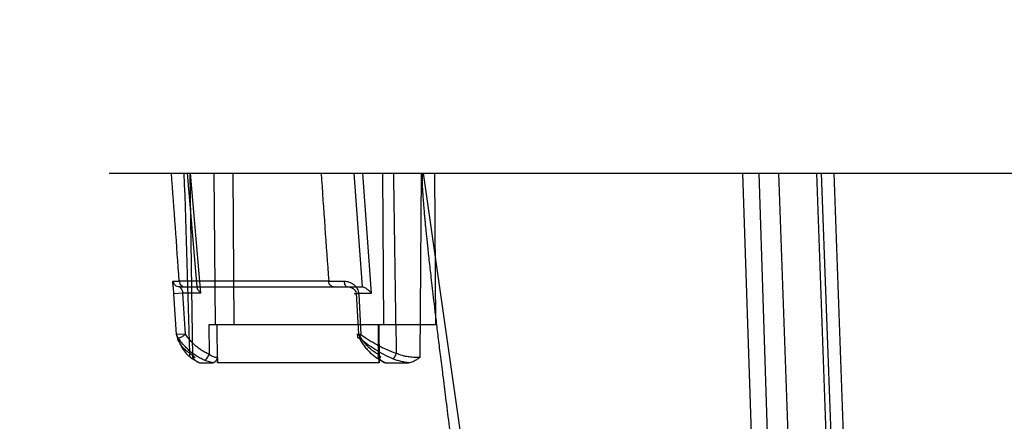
# Model space of a CAD drawing. Header units: millimetres. Extents: x 0 to 297, y 0 to 210.
# Tile 234 of 256: x 58.05 to 58.752, y 161.739 to 162.024. Entities that reach past the tile are written whole.
import ezdxf

# ---------------------------------------------------------------- set-up
doc = ezdxf.new("R2010")
doc.units = ezdxf.units.MM
doc.header["$LTSCALE"] = 16.335
doc.layers.get('0').update_dxf_attribs({"linetype": 'CONTINUOUS'})
doc.layers.add('AXES_REF', color=7, linetype='CONTINUOUS')
doc.layers.add('INTFCLR_144815', color=7, linetype='CONTINUOUS')

msp = doc.modelspace()

# ---------------------------------------------------------------- linework, layer by layer
at = {"color": 7, "linetype": 'Continuous'}
for centre, radius in [((57.53761, 154.41059), 8.72625), ((57.53761, 154.41059), 8.7255), ((57.53761, 154.41059), 8.66962), ((57.53761, 160.97879), 0.7695)]:
    msp.add_circle(centre, radius, dxfattribs=at)
msp.add_arc((57.53761, 154.41059), 8.64, 278.277129, 261.722871, dxfattribs=at)
at = {"layer": 'AXES_REF', "color": 9, "linetype": 'Continuous'}
msp.add_circle((57.53761, 154.41059), 7.96006, dxfattribs=at)
at = {"layer": 'INTFCLR_144815', "color": 6, "linetype": 'Continuous'}
for p, q in [((58.11415, 161.91521), (59.69757, 161.91521)), ((58.16861, 161.8006), (58.16667, 161.82971)), ((58.29193, 161.8006), (58.29032, 161.82971)), ((58.34688, 161.80721), (58.18511, 161.80721)), ((58.19123, 161.78392), (58.19126, 161.78021)), ((58.30637, 161.78021), (58.30634, 161.78392)), ((58.17845, 161.78021), (58.1883, 161.78021)), ((58.1913, 161.78021), (58.19126, 161.78021)), ((58.30637, 161.78021), (58.30631, 161.78021)), ((58.31095, 161.78021), (58.32722, 161.78021))]:
    msp.add_line(p, q, dxfattribs=at)
at = {"layer": 'INTFCLR_144815', "color": 9, "linetype": 'Continuous'}
for p, q in [((58.17692, 161.83422), (58.16993, 161.91521)), ((58.17386, 161.78392), (58.17183, 161.91521)), ((58.17949, 161.82971), (58.17212, 161.91521)), ((58.18874, 161.91521), (58.1896, 161.80721)), ((58.20218, 161.91521), (58.20303, 161.80721)), ((58.28847, 161.91521), (58.29429, 161.83422)), ((58.30099, 161.82971), (58.29485, 161.91521)), ((58.30869, 161.91521), (58.30941, 161.80721)), ((58.33629, 161.91521), (58.33533, 161.78392)), ((58.33781, 161.91521), (58.50102, 160.77407)), ((58.34688, 161.80721), (58.34617, 161.91521)), ((58.56521, 161.91521), (58.5885, 161.21427)), ((58.57682, 161.91521), (58.59939, 161.21451)), ((58.59086, 161.91521), (58.61537, 161.21333)), ((58.61786, 161.91521), (58.64234, 161.21427)), ((58.64691, 161.21306), (58.62147, 161.91521)), ((58.6301, 161.91521), (58.65495, 161.21421)), ((58.15983, 161.83837), (58.16404, 161.83834)), ((58.27051, 161.83834), (58.16404, 161.83834)), ((58.16427, 161.83421), (58.29431, 161.83421)), ((58.16667, 161.82971), (58.1603, 161.82943)), ((58.16223, 161.80032), (58.1603, 161.82943)), ((58.17949, 161.82971), (58.16667, 161.82971)), ((58.29032, 161.82971), (58.30099, 161.82971)), ((58.29189, 161.82943), (58.29344, 161.80032)), ((58.18511, 161.80721), (58.18528, 161.7863)), ((58.1913, 161.78021), (58.19108, 161.80721)), ((58.30567, 161.80721), (58.30581, 161.7863)), ((58.30613, 161.80721), (58.30631, 161.78021)), ((58.16861, 161.8006), (58.16223, 161.80032)), ((58.29213, 161.798), (58.29344, 161.80032)), ((58.17362, 161.78301), (58.17845, 161.78021)), ((58.30631, 161.78021), (58.1913, 161.78021)), ((58.30754, 161.78211), (58.31095, 161.78021))]:
    msp.add_line(p, q, dxfattribs=at)
for centre, radius, start, end in [((41.61892, 160.68451), 16.58531, 3.98925, 4.255525), ((7.76932, 160.27113), 50.42515, 1.722695, 1.86843), ((69.68021, 162.6778), 11.44054, 183.821948, 184.207914), ((90.62134, 162.34308), 32.30757, 180.758821, 180.986196), ((58.26166, 165.95929), 4.12097, 270.12301, 270.27481)]:
    msp.add_arc(centre, radius, start, end, dxfattribs=at)
at = {"layer": 'INTFCLR_144815', "color": 7, "linetype": 'Continuous'}
msp.add_open_spline([(58.33781, 161.91521), (58.33745, 161.91522), (58.33725, 161.91416), (58.33711, 161.9132), (58.33705, 161.91205), (58.33702, 161.91077), (58.33702, 161.90936), (58.33705, 161.90777), (58.33711, 161.90612), (58.33717, 161.90462), (58.33724, 161.90327), (58.33731, 161.90204), (58.3374, 161.90063), (58.3375, 161.89912), (58.33761, 161.89755), (58.33773, 161.89589), (58.33788, 161.89402), (58.33805, 161.89189), (58.33824, 161.88959), (58.33846, 161.88708), (58.33871, 161.88434), (58.33899, 161.88137), (58.3393, 161.87812), (58.33965, 161.87452), (58.34006, 161.87055), (58.34051, 161.86623), (58.34101, 161.86149), (58.34159, 161.85611), (58.34223, 161.85025), (58.34295, 161.84385), (58.34376, 161.83679), (58.3447, 161.8287), (58.34575, 161.81971), (58.34696, 161.80962), (58.34833, 161.79834), (58.34991, 161.78547), (58.3517, 161.77102), (58.35375, 161.75471), (58.35608, 161.7364), (58.35865, 161.71636), (58.36147, 161.69463), (58.36448, 161.67157), (58.36771, 161.64702), (58.37111, 161.62135), (58.37467, 161.59462), (58.37837, 161.56698), (58.38224, 161.53824), (58.38629, 161.50821), (58.39052, 161.47708), (58.39485, 161.44527), (58.39927, 161.41291), (58.40382, 161.3797), (58.40856, 161.34517), (58.4118, 161.32169), (58.41346, 161.30967)], degree=3, knots=[0, 0, 0, 0, 0.001795, 0.003551, 0.00548, 0.007243, 0.009897, 0.01236, 0.015094, 0.01798, 0.019731, 0.021737, 0.024041, 0.026693, 0.029138, 0.031796, 0.034849, 0.03837, 0.042287, 0.046215, 0.050731, 0.055784, 0.060891, 0.066762, 0.07354, 0.080515, 0.088122, 0.096924, 0.107137, 0.117055, 0.128573, 0.14206, 0.157065, 0.173035, 0.191986, 0.212883, 0.236766, 0.263517, 0.293645, 0.327428, 0.36277, 0.401335, 0.44166, 0.484415, 0.528564, 0.574155, 0.621381, 0.67104, 0.723075, 0.775722, 0.828747, 0.883552, 0.940366, 1, 1, 1, 1], dxfattribs=at)
at = {"layer": 'INTFCLR_144815', "color": 9, "linetype": 'Continuous'}
for points, knots in [([(58.1603, 161.82943), (58.16026, 161.83004), (58.16017, 161.83123), (58.15998, 161.83293), (58.1598, 161.83447), (58.15962, 161.83576), (58.15954, 161.83695), (58.15942, 161.83772), (58.15968, 161.83838), (58.15983, 161.83837)], [0, 0, 0, 0, 0.203029, 0.394511, 0.5656, 0.712016, 0.830468, 0.949109, 1, 1, 1, 1]), ([(58.16427, 161.83421), (58.16374, 161.83421), (58.16263, 161.83442), (58.16116, 161.83533), (58.16015, 161.83673), (58.15987, 161.83784), (58.15983, 161.83837)], [0, 0, 0, 0, 0.240119, 0.498612, 0.757936, 1, 1, 1, 1]), ([(58.16404, 161.83834), (58.16408, 161.83781), (58.16434, 161.83673), (58.16524, 161.83534), (58.16656, 161.83442), (58.16758, 161.83421), (58.16807, 161.83421)], [0, 0, 0, 0, 0.253144, 0.517095, 0.770491, 1, 1, 1, 1]), ([(58.16427, 161.83421), (58.16443, 161.83421), (58.16478, 161.8338), (58.16529, 161.83321), (58.16612, 161.83182), (58.16655, 161.83061), (58.16667, 161.82971)], [0, 0, 0, 0, 0.087101, 0.268591, 0.482474, 1, 1, 1, 1]), ([(58.27396, 161.83421), (58.27354, 161.83421), (58.27263, 161.83444), (58.27151, 161.83538), (58.27076, 161.83676), (58.27054, 161.83781), (58.27051, 161.83834)], [0, 0, 0, 0, 0.212514, 0.458629, 0.730258, 1, 1, 1, 1]), ([(58.28143, 161.83837), (58.28203, 161.83838), (58.28325, 161.83826), (58.28503, 161.83776), (58.28675, 161.83696), (58.28833, 161.83589), (58.28972, 161.83457), (58.29121, 161.83254), (58.29182, 161.83067), (58.29189, 161.82943)], [0, 0, 0, 0, 0.11989, 0.243617, 0.369457, 0.497233, 0.624296, 0.751606, 1, 1, 1, 1]), ([(58.28143, 161.83837), (58.28145, 161.83785), (58.2816, 161.83682), (58.28211, 161.83525), (58.28312, 161.83421), (58.28378, 161.83421)], [0, 0, 0, 0, 0.310046, 0.605159, 1, 1, 1, 1]), ([(58.29032, 161.82971), (58.29024, 161.83036), (58.28978, 161.83132), (58.28882, 161.8323), (58.28793, 161.83296), (58.28694, 161.83349), (58.28558, 161.83402), (58.28449, 161.83421), (58.28378, 161.83421)], [0, 0, 0, 0, 0.228493, 0.354339, 0.484315, 0.617611, 0.749652, 1, 1, 1, 1]), ([(58.29189, 161.82943), (58.29173, 161.82942), (58.29141, 161.82941), (58.29046, 161.82938), (58.28759, 161.82933), (58.2898, 161.82966), (58.29032, 161.82971)], [0, 0, 0, 0, 0.100974, 0.202508, 0.666322, 1, 1, 1, 1]), ([(58.17167, 161.78702), (58.171, 161.78741), (58.17003, 161.78804), (58.16883, 161.78897), (58.16722, 161.79039), (58.16517, 161.79277), (58.16325, 161.7964), (58.16249, 161.799), (58.16223, 161.80032)], [0, 0, 0, 0, 0.138698, 0.205679, 0.271371, 0.520698, 0.759748, 1, 1, 1, 1]), ([(58.16337, 161.798), (58.1638, 161.798), (58.16465, 161.79827), (58.16583, 161.7988), (58.16718, 161.79957), (58.16809, 161.8002), (58.16861, 161.8006)], [0, 0, 0, 0, 0.214528, 0.441135, 0.664932, 1, 1, 1, 1]), ([(58.16337, 161.798), (58.16371, 161.79651), (58.16462, 161.79361), (58.16674, 161.78954), (58.16893, 161.78684), (58.17064, 161.78523), (58.1719, 161.78417), (58.17291, 161.78345), (58.17362, 161.78301)], [0, 0, 0, 0, 0.24481, 0.487019, 0.735703, 0.800333, 0.865795, 1, 1, 1, 1]), ([(58.29344, 161.80032), (58.29308, 161.80031), (58.29244, 161.8003), (58.29158, 161.80026), (58.29093, 161.80032), (58.29058, 161.80025), (58.29032, 161.80041), (58.29083, 161.80046), (58.29118, 161.80054), (58.29167, 161.80058), (58.29193, 161.8006)], [0, 0, 0, 0, 0.228739, 0.42048, 0.561787, 0.643923, 0.663483, 0.715651, 0.830443, 1, 1, 1, 1]), ([(58.29193, 161.8006), (58.29156, 161.80027), (58.29093, 161.7997), (58.29076, 161.79811), (58.29174, 161.79799), (58.29213, 161.798)], [0, 0, 0, 0, 0.39374, 0.693268, 1, 1, 1, 1]), ([(58.30581, 161.7863), (58.30501, 161.78671), (58.30343, 161.78762), (58.30119, 161.78923), (58.29905, 161.79108), (58.29704, 161.79316), (58.29517, 161.79545), (58.29344, 161.79794), (58.29241, 161.7997), (58.29193, 161.8006)], [0, 0, 0, 0, 0.13333, 0.269479, 0.4089, 0.551747, 0.697958, 0.847397, 1, 1, 1, 1]), ([(58.31625, 161.78301), (58.31406, 161.78391), (58.30976, 161.78595), (58.30461, 161.78893), (58.30062, 161.79155), (58.29674, 161.79429), (58.29394, 161.79648), (58.29213, 161.798)], [0, 0, 0, 0, 0.24967, 0.500011, 0.625913, 0.751557, 1, 1, 1, 1]), ([(58.29344, 161.80032), (58.29535, 161.79897), (58.29829, 161.79701), (58.30234, 161.79458), (58.30651, 161.79225), (58.31187, 161.7896), (58.3163, 161.78781), (58.31856, 161.78702)], [0, 0, 0, 0, 0.246444, 0.371597, 0.497352, 0.748401, 1, 1, 1, 1]), ([(58.17362, 161.78301), (58.17326, 161.7831), (58.17256, 161.78345), (58.17181, 161.78443), (58.17151, 161.78569), (58.17158, 161.78658), (58.17167, 161.78702)], [0, 0, 0, 0, 0.222889, 0.463939, 0.727009, 1, 1, 1, 1]), ([(58.17167, 161.78702), (58.17207, 161.7867), (58.17278, 161.78614), (58.17391, 161.78531), (58.17457, 161.78482), (58.17538, 161.78418), (58.1746, 161.78384), (58.17419, 161.78392), (58.17386, 161.78392)], [0, 0, 0, 0, 0.259649, 0.467131, 0.67505, 0.766194, 0.831603, 1, 1, 1, 1]), ([(58.1819, 161.78211), (58.18239, 161.7821), (58.18329, 161.78279), (58.18439, 161.78423), (58.185, 161.7855), (58.18528, 161.7863)], [0, 0, 0, 0, 0.260455, 0.540888, 1, 1, 1, 1]), ([(58.19123, 161.78392), (58.19076, 161.78393), (58.18988, 161.78407), (58.18779, 161.78462), (58.18626, 161.78547), (58.18528, 161.7863)], [0, 0, 0, 0, 0.218058, 0.406324, 1, 1, 1, 1]), ([(58.30581, 161.7863), (58.30566, 161.7858), (58.30549, 161.7848), (58.30567, 161.78338), (58.30642, 161.78232), (58.3072, 161.78211), (58.30754, 161.78211)], [0, 0, 0, 0, 0.29879, 0.574454, 0.800668, 1, 1, 1, 1]), ([(58.30581, 161.7863), (58.30601, 161.7861), (58.30647, 161.78562), (58.30697, 161.78503), (58.30752, 161.78435), (58.307, 161.78387), (58.3066, 161.78393), (58.30634, 161.78392)], [0, 0, 0, 0, 0.227475, 0.526327, 0.68835, 0.792953, 1, 1, 1, 1]), ([(58.31856, 161.78702), (58.31839, 161.78657), (58.31802, 161.78568), (58.3173, 161.78433), (58.31675, 161.78334), (58.31625, 161.78301)], [0, 0, 0, 0, 0.312158, 0.61421, 1, 1, 1, 1]), ([(58.32722, 161.78021), (58.32654, 161.78031), (58.32537, 161.78049), (58.32369, 161.7808), (58.32066, 161.78145), (58.31817, 161.78222), (58.31625, 161.78301)], [0, 0, 0, 0, 0.180066, 0.315025, 0.452252, 1, 1, 1, 1]), ([(58.33533, 161.78392), (58.33478, 161.78392), (58.3336, 161.78393), (58.33173, 161.78401), (58.33005, 161.78413), (58.32788, 161.78435), (58.32602, 161.78463), (58.32414, 161.78504), (58.32185, 161.78562), (58.31998, 161.78632), (58.31856, 161.78702)], [0, 0, 0, 0, 0.095671, 0.20622, 0.326338, 0.389789, 0.586778, 0.65478, 0.723849, 1, 1, 1, 1]), ([(58.1883, 161.78021), (58.18736, 161.78039), (58.1858, 161.78075), (58.18367, 161.78141), (58.18248, 161.78186), (58.1819, 161.78211)], [0, 0, 0, 0, 0.428424, 0.719466, 1, 1, 1, 1])]:
    msp.add_open_spline(points, degree=3, knots=knots, dxfattribs=at)
at = {"layer": 'INTFCLR_144815', "color": 6, "linetype": 'Continuous'}
for points, knots in [([(58.17691, 161.83421), (58.17651, 161.83421), (58.17676, 161.83273), (58.17763, 161.83186), (58.17855, 161.83067), (58.17924, 161.82997), (58.17949, 161.82971)], [0, 0, 0, 0, 0.218124, 0.457842, 0.801652, 1, 1, 1, 1]), ([(58.30099, 161.82971), (58.30074, 161.83002), (58.30022, 161.8306), (58.29938, 161.83142), (58.29831, 161.83233), (58.29709, 161.8332), (58.29569, 161.83393), (58.29477, 161.83421), (58.29431, 161.83421)], [0, 0, 0, 0, 0.142948, 0.28749, 0.424649, 0.658484, 0.830888, 1, 1, 1, 1]), ([(58.1819, 161.78211), (58.18086, 161.78255), (58.17881, 161.78354), (58.17584, 161.78529), (58.17299, 161.78733), (58.17028, 161.78964), (58.16775, 161.79221), (58.16543, 161.79499), (58.16403, 161.79697), (58.16337, 161.798)], [0, 0, 0, 0, 0.136685, 0.275993, 0.417006, 0.561409, 0.70654, 0.852647, 1, 1, 1, 1]), ([(58.18528, 161.7863), (58.18432, 161.78671), (58.18245, 161.78761), (58.17975, 161.78922), (58.17718, 161.79106), (58.17476, 161.79314), (58.17251, 161.79543), (58.17044, 161.79792), (58.1692, 161.79969), (58.16861, 161.8006)], [0, 0, 0, 0, 0.139665, 0.280192, 0.421876, 0.564774, 0.708801, 0.853867, 1, 1, 1, 1]), ([(58.29213, 161.798), (58.29268, 161.79697), (58.29383, 161.795), (58.29574, 161.79224), (58.29781, 161.78971), (58.30003, 161.78742), (58.30239, 161.78537), (58.30489, 161.78359), (58.30665, 161.78257), (58.30754, 161.78211)], [0, 0, 0, 0, 0.156022, 0.303695, 0.448127, 0.591149, 0.729129, 0.865341, 1, 1, 1, 1]), ([(58.17845, 161.78021), (58.17796, 161.78021), (58.17712, 161.78053), (58.17606, 161.78134), (58.17499, 161.78246), (58.17427, 161.78339), (58.17386, 161.78392)], [0, 0, 0, 0, 0.240611, 0.417994, 0.664505, 1, 1, 1, 1]), ([(58.19123, 161.78392), (58.19123, 161.78357), (58.19077, 161.78291), (58.19033, 161.78187), (58.18961, 161.78082), (58.18879, 161.78021), (58.1883, 161.78021)], [0, 0, 0, 0, 0.216027, 0.453249, 0.698817, 1, 1, 1, 1]), ([(58.31095, 161.78021), (58.31048, 161.78021), (58.30963, 161.78043), (58.30861, 161.7811), (58.30778, 161.78187), (58.30711, 161.78283), (58.30634, 161.78345), (58.30634, 161.78392)], [0, 0, 0, 0, 0.225374, 0.411679, 0.593896, 0.769489, 1, 1, 1, 1]), ([(58.33533, 161.78392), (58.33494, 161.78363), (58.33418, 161.78309), (58.3331, 161.78236), (58.33187, 161.78161), (58.33053, 161.78093), (58.3289, 161.78037), (58.32781, 161.78021), (58.32722, 161.78021)], [0, 0, 0, 0, 0.162545, 0.306492, 0.432755, 0.639776, 0.80362, 1, 1, 1, 1])]:
    msp.add_open_spline(points, degree=3, knots=knots, dxfattribs=at)
at = {"layer": 'INTFCLR_144815', "color": 9, "linetype": 'Continuous'}
msp.add_open_spline([(58.16223, 161.80032), (58.16223, 161.79946), (58.16271, 161.79854), (58.16337, 161.798)], degree=3, dxfattribs=at)

doc.saveas('drawing.dxf')
